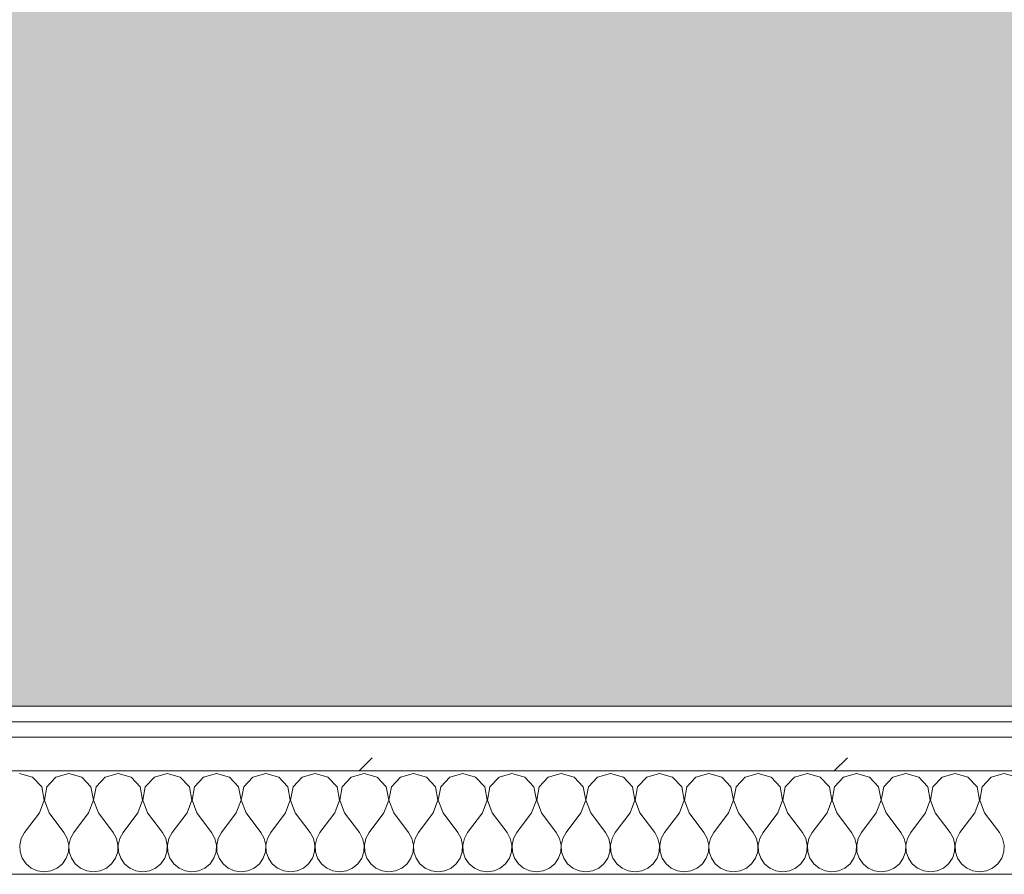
# Model space of a CAD drawing. Header units: millimetres. Extents: x -30280 to 19093, y -19247 to 4746.
# Tile 39 of 166: x -26105 to -25724, y -1194 to -863. Entities that reach past the tile are written whole.
import ezdxf
from ezdxf.enums import TextEntityAlignment as Align

# ---------------------------------------------------------------- set-up
doc = ezdxf.new("R2010")
doc.units = ezdxf.units.MM
doc.header["$MEASUREMENT"] = 0
doc.linetypes.add('Wipeout_Contour', pattern=[1000, 0, -1000])
doc.layers.add('Nuevo_05_AUX_Treball', color=7, linetype='Continuous')
doc.layers.add('Nuevo_08_E_Envans secs', color=7, linetype='Continuous')
for name, color, linetype, lineweight, true_color in [('Nuevo_05_AUX_Treball_Pluma_Nº__3', 7, 'Continuous', 5, 0xa4a4a4), ('Nuevo_08_E_Envans secs_Pluma_Nº__102', 7, 'Continuous', 5, 0xcccccc), ('Nuevo_08_E_Envans secs_Pluma_Nº__171', 171, 'Continuous', 13, 0xaaaaff), ('Nuevo_08_E_Envans secs_Pluma_Nº__177', 7, 'Continuous', 15, 0xf7e046)]:
    doc.layers.add(name, color=color, linetype=linetype, lineweight=lineweight, true_color=true_color)
doc.layers.add('Nuevo_08_E_Envans secs_Pluma_Nº__1', color=7, linetype='Continuous', lineweight=5)
doc.layers.add('Nuevo_Sellos de Zona Archicad_Pluma_Nº__1', color=7, linetype='Continuous', lineweight=5)
doc.styles.add('Estilo_Generado_1', font='txt')
pattern_1 = [(45, (0, 0), (-183.8478, 183.8478), [195, -65]), (45, (7e-14, 183.85), (-183.8478, 183.8478), [195, -65])]

# ---------------------------------------------------------------- blocks, each defined once
blk = doc.blocks.new('Planta 1_Office-descans_1_1', base_point=(-21810.76, 369.94))
at = {"layer": 'Nuevo_05_AUX_Treball', "linetype": 'Continuous', "lineweight": 0, "true_color": 0xfee7e7}
blk.add_hatch(color=7, dxfattribs=at).paths.add_polyline_path([(-27904.85, 1554.85), (-27904.85, -1128.98), (-25366.43, -1128.98), (-25366.43, -1193.98), (-25366.43, -1208.98), (-24166.43, -1208.98), (-24166.43, -1193.98), (-24166.43, -1128.98), (-20233.93, -1128.98), (-20233.93, -1193.98), (-20233.93, -1208.98), (-19033.93, -1208.98), (-19033.93, -1193.98), (-19033.93, -1128.98), (-18136.43, -1128.98), (-18136.43, -1193.98), (-16936.43, -1193.98), (-16936.43, -1128.98), (-16136.43, -1128.98), (-16136.43, 1554.85), (-16930.05, 1554.85), (-16930.05, 1630.85), (-26863.49, 1630.85), (-26863.49, 1554.85)])
at = {"layer": 'Nuevo_05_AUX_Treball_Pluma_Nº__3', "color": 253, "linetype": 'Continuous', "lineweight": 5, "true_color": 0xa4a4a4, "flags": 128}
blk.add_lwpolyline([(-27904.85, 1554.85), (-27904.85, -1128.98), (-25366.43, -1128.98), (-25366.43, -1193.98), (-25366.43, -1208.98), (-24166.43, -1208.98), (-24166.43, -1193.98), (-24166.43, -1128.98), (-20233.93, -1128.98), (-20233.93, -1193.98), (-20233.93, -1208.98), (-19033.93, -1208.98), (-19033.93, -1193.98), (-19033.93, -1128.98), (-18136.43, -1128.98), (-18136.43, -1193.98), (-16936.43, -1193.98), (-16936.43, -1128.98), (-16136.43, -1128.98), (-16136.43, 1554.85), (-16930.05, 1554.85), (-16930.05, 1630.85), (-26863.49, 1630.85), (-26863.49, 1554.85)], close=True, dxfattribs=at)
at = {"layer": 'Nuevo_Sellos de Zona Archicad_Pluma_Nº__1', "color": 7, "lineweight": 5, "style": 'Estilo_Generado_1'}
for tag, p in [('ROOM_NAME', (-21810.76, 311.79)), ('ROOM_NUMBER', (-21810.76, 87.39)), ('ROOM_AREA', (-21810.76, -139.98))]:
    blk.add_attdef(tag, text='', height=120, dxfattribs=at).set_placement(p, align=Align.TOP_LEFT)
blk = doc.blocks.new('*X452')
at = {"layer": 'Nuevo_08_E_Envans secs_Pluma_Nº__102', "color": 254, "linetype": 'Continuous', "lineweight": 5, "true_color": 0xcccccc}
for p, q in [((-26099.75, -1156.35), (-26104.76, -1154.93)), ((-26096.24, -1160.19), (-26099.75, -1156.35)), ((-26090.72, -1156.35), (-26094.23, -1160.19)), ((-26085.71, -1154.93), (-26090.72, -1156.35)), ((-26080.71, -1156.35), (-26085.71, -1154.93)), ((-26077.2, -1160.19), (-26080.71, -1156.35)), ((-26071.67, -1156.35), (-26075.19, -1160.19)), ((-26066.67, -1154.93), (-26071.67, -1156.35)), ((-26061.66, -1156.35), (-26066.67, -1154.93)), ((-26058.15, -1160.19), (-26061.66, -1156.35)), ((-26052.63, -1156.35), (-26056.14, -1160.19)), ((-26047.62, -1154.93), (-26052.63, -1156.35)), ((-26042.61, -1156.35), (-26047.62, -1154.93)), ((-26039.1, -1160.19), (-26042.61, -1156.35)), ((-26033.58, -1156.35), (-26037.09, -1160.19)), ((-26028.57, -1154.93), (-26033.58, -1156.35)), ((-26023.56, -1156.35), (-26028.57, -1154.93)), ((-26020.05, -1160.19), (-26023.56, -1156.35)), ((-26014.53, -1156.35), (-26018.04, -1160.19)), ((-26009.52, -1154.93), (-26014.53, -1156.35)), ((-26004.52, -1156.35), (-26009.52, -1154.93)), ((-26001.01, -1160.19), (-26004.52, -1156.35)), ((-25995.48, -1156.35), (-25998.99, -1160.19)), ((-25990.48, -1154.93), (-25995.48, -1156.35)), ((-25985.47, -1156.35), (-25990.48, -1154.93)), ((-25981.96, -1160.19), (-25985.47, -1156.35)), ((-25976.44, -1156.35), (-25979.95, -1160.19)), ((-25971.43, -1154.93), (-25976.44, -1156.35)), ((-25966.42, -1156.35), (-25971.43, -1154.93)), ((-25962.91, -1160.19), (-25966.42, -1156.35)), ((-25957.39, -1156.35), (-25960.9, -1160.19)), ((-25952.38, -1154.93), (-25957.39, -1156.35)), ((-25947.37, -1156.35), (-25952.38, -1154.93)), ((-25943.86, -1160.19), (-25947.37, -1156.35)), ((-25938.34, -1156.35), (-25941.85, -1160.19)), ((-25933.33, -1154.93), (-25938.34, -1156.35)), ((-25928.33, -1156.35), (-25933.33, -1154.93)), ((-25924.81, -1160.19), (-25928.33, -1156.35)), ((-25919.29, -1156.35), (-25922.8, -1160.19)), ((-25914.29, -1154.93), (-25919.29, -1156.35)), ((-25909.28, -1156.35), (-25914.29, -1154.93)), ((-25905.77, -1160.19), (-25909.28, -1156.35)), ((-25900.25, -1156.35), (-25903.76, -1160.19)), ((-25895.24, -1154.93), (-25900.25, -1156.35)), ((-25890.23, -1156.35), (-25895.24, -1154.93)), ((-25886.72, -1160.19), (-25890.23, -1156.35)), ((-25881.2, -1156.35), (-25884.71, -1160.19)), ((-25876.19, -1154.93), (-25881.2, -1156.35)), ((-25871.18, -1156.35), (-25876.19, -1154.93)), ((-25867.67, -1160.19), (-25871.18, -1156.35)), ((-25862.15, -1156.35), (-25865.66, -1160.19)), ((-25857.14, -1154.93), (-25862.15, -1156.35)), ((-25852.14, -1156.35), (-25857.14, -1154.93)), ((-25848.62, -1160.19), (-25852.14, -1156.35)), ((-25843.1, -1156.35), (-25846.61, -1160.19)), ((-25838.1, -1154.93), (-25843.1, -1156.35)), ((-25833.09, -1156.35), (-25838.1, -1154.93)), ((-25829.58, -1160.19), (-25833.09, -1156.35)), ((-25824.05, -1156.35), (-25827.57, -1160.19)), ((-25819.05, -1154.93), (-25824.05, -1156.35)), ((-25814.04, -1156.35), (-25819.05, -1154.93)), ((-25810.53, -1160.19), (-25814.04, -1156.35)), ((-25805.01, -1156.35), (-25808.52, -1160.19)), ((-25800, -1154.93), (-25805.01, -1156.35)), ((-25794.99, -1156.35), (-25800, -1154.93)), ((-25791.48, -1160.19), (-25794.99, -1156.35)), ((-25785.96, -1156.35), (-25789.47, -1160.19)), ((-25780.95, -1154.93), (-25785.96, -1156.35)), ((-25775.95, -1156.35), (-25780.95, -1154.93)), ((-25772.43, -1160.19), (-25775.95, -1156.35)), ((-25766.91, -1156.35), (-25770.42, -1160.19)), ((-25761.9, -1154.93), (-25766.91, -1156.35)), ((-25756.9, -1156.35), (-25761.9, -1154.93)), ((-25753.39, -1160.19), (-25756.9, -1156.35)), ((-25747.86, -1156.35), (-25751.38, -1160.19)), ((-25742.86, -1154.93), (-25747.86, -1156.35)), ((-25737.85, -1156.35), (-25742.86, -1154.93)), ((-25734.34, -1160.19), (-25737.85, -1156.35)), ((-25728.82, -1156.35), (-25732.33, -1160.19)), ((-25723.81, -1154.93), (-25728.82, -1156.35)), ((-25718.8, -1156.35), (-25723.81, -1154.93)), ((-26095.28, -1165.31), (-26096.24, -1160.19)), ((-26094.23, -1160.19), (-26095.2, -1165.31)), ((-26076.23, -1165.31), (-26077.2, -1160.19)), ((-26075.19, -1160.19), (-26076.15, -1165.31)), ((-26057.18, -1165.31), (-26058.15, -1160.19)), ((-26056.14, -1160.19), (-26057.1, -1165.31)), ((-26038.13, -1165.31), (-26039.1, -1160.19)), ((-26037.09, -1160.19), (-26038.06, -1165.31)), ((-26019.09, -1165.31), (-26020.05, -1160.19)), ((-26018.04, -1160.19), (-26019.01, -1165.31)), ((-26000.04, -1165.31), (-26001.01, -1160.19)), ((-25998.99, -1160.19), (-25999.96, -1165.31)), ((-25980.99, -1165.31), (-25981.96, -1160.19)), ((-25979.95, -1160.19), (-25980.91, -1165.31)), ((-25961.94, -1165.31), (-25962.91, -1160.19)), ((-25960.9, -1160.19), (-25961.87, -1165.31)), ((-25942.9, -1165.31), (-25943.86, -1160.19)), ((-25941.85, -1160.19), (-25942.82, -1165.31)), ((-25923.85, -1165.31), (-25924.81, -1160.19)), ((-25922.8, -1160.19), (-25923.77, -1165.31)), ((-25904.8, -1165.31), (-25905.77, -1160.19)), ((-25903.76, -1160.19), (-25904.72, -1165.31)), ((-25885.75, -1165.31), (-25886.72, -1160.19)), ((-25884.71, -1160.19), (-25885.68, -1165.31)), ((-25866.71, -1165.31), (-25867.67, -1160.19)), ((-25865.66, -1160.19), (-25866.63, -1165.31)), ((-25847.66, -1165.31), (-25848.62, -1160.19)), ((-25846.61, -1160.19), (-25847.58, -1165.31)), ((-25828.61, -1165.31), (-25829.58, -1160.19)), ((-25827.57, -1160.19), (-25828.53, -1165.31)), ((-25809.56, -1165.31), (-25810.53, -1160.19)), ((-25808.52, -1160.19), (-25809.49, -1165.31)), ((-25790.51, -1165.31), (-25791.48, -1160.19)), ((-25789.47, -1160.19), (-25790.44, -1165.31)), ((-25771.47, -1165.31), (-25772.43, -1160.19)), ((-25770.42, -1160.19), (-25771.39, -1165.31)), ((-25752.42, -1165.31), (-25753.39, -1160.19)), ((-25751.38, -1160.19), (-25752.34, -1165.31)), ((-25733.37, -1165.31), (-25734.34, -1160.19)), ((-25732.33, -1160.19), (-25733.29, -1165.31)), ((-26097.14, -1170.17), (-26095.28, -1165.31)), ((-26095.2, -1165.31), (-26093.33, -1170.17)), ((-26078.1, -1170.17), (-26076.23, -1165.31)), ((-26076.15, -1165.31), (-26074.29, -1170.17)), ((-26059.05, -1170.17), (-26057.18, -1165.31)), ((-26057.1, -1165.31), (-26055.24, -1170.17)), ((-26040, -1170.17), (-26038.13, -1165.31)), ((-26038.06, -1165.31), (-26036.19, -1170.17)), ((-26020.95, -1170.17), (-26019.09, -1165.31)), ((-26019.01, -1165.31), (-26017.14, -1170.17)), ((-26001.9, -1170.17), (-26000.04, -1165.31)), ((-25999.96, -1165.31), (-25998.1, -1170.17)), ((-25982.86, -1170.17), (-25980.99, -1165.31)), ((-25980.91, -1165.31), (-25979.05, -1170.17)), ((-25963.81, -1170.17), (-25961.94, -1165.31)), ((-25961.87, -1165.31), (-25960, -1170.17)), ((-25944.76, -1170.17), (-25942.9, -1165.31)), ((-25942.82, -1165.31), (-25940.95, -1170.17)), ((-25925.71, -1170.17), (-25923.85, -1165.31)), ((-25923.77, -1165.31), (-25921.9, -1170.17)), ((-25906.67, -1170.17), (-25904.8, -1165.31)), ((-25904.72, -1165.31), (-25902.86, -1170.17)), ((-25887.62, -1170.17), (-25885.75, -1165.31)), ((-25885.68, -1165.31), (-25883.81, -1170.17)), ((-25868.57, -1170.17), (-25866.71, -1165.31)), ((-25866.63, -1165.31), (-25864.76, -1170.17)), ((-25849.52, -1170.17), (-25847.66, -1165.31)), ((-25847.58, -1165.31), (-25845.71, -1170.17)), ((-25830.48, -1170.17), (-25828.61, -1165.31)), ((-25828.53, -1165.31), (-25826.67, -1170.17)), ((-25811.43, -1170.17), (-25809.56, -1165.31)), ((-25809.49, -1165.31), (-25807.62, -1170.17)), ((-25792.38, -1170.17), (-25790.51, -1165.31)), ((-25790.44, -1165.31), (-25788.57, -1170.17)), ((-25773.33, -1170.17), (-25771.47, -1165.31)), ((-25771.39, -1165.31), (-25769.52, -1170.17)), ((-25754.29, -1170.17), (-25752.42, -1165.31)), ((-25752.34, -1165.31), (-25750.48, -1170.17)), ((-25735.24, -1170.17), (-25733.37, -1165.31)), ((-25733.29, -1165.31), (-25731.43, -1170.17)), ((-26097.14, -1170.17), (-26102.86, -1177.79)), ((-26093.33, -1170.17), (-26087.62, -1177.79)), ((-26078.1, -1170.17), (-26083.81, -1177.79)), ((-26074.29, -1170.17), (-26068.57, -1177.79)), ((-26059.05, -1170.17), (-26064.76, -1177.79)), ((-26055.24, -1170.17), (-26049.52, -1177.79)), ((-26040, -1170.17), (-26045.71, -1177.79)), ((-26036.19, -1170.17), (-26030.48, -1177.79)), ((-26020.95, -1170.17), (-26026.67, -1177.79)), ((-26017.14, -1170.17), (-26011.43, -1177.79)), ((-26001.9, -1170.17), (-26007.62, -1177.79)), ((-25998.1, -1170.17), (-25992.38, -1177.79)), ((-25982.86, -1170.17), (-25988.57, -1177.79)), ((-25979.05, -1170.17), (-25973.33, -1177.79)), ((-25963.81, -1170.17), (-25969.52, -1177.79)), ((-25960, -1170.17), (-25954.29, -1177.79)), ((-25944.76, -1170.17), (-25950.48, -1177.79)), ((-25940.95, -1170.17), (-25935.24, -1177.79)), ((-25925.71, -1170.17), (-25931.43, -1177.79)), ((-25921.9, -1170.17), (-25916.19, -1177.79)), ((-25906.67, -1170.17), (-25912.38, -1177.79)), ((-25902.86, -1170.17), (-25897.14, -1177.79)), ((-25887.62, -1170.17), (-25893.33, -1177.79)), ((-25883.81, -1170.17), (-25878.1, -1177.79)), ((-25868.57, -1170.17), (-25874.29, -1177.79)), ((-25864.76, -1170.17), (-25859.05, -1177.79)), ((-25849.52, -1170.17), (-25855.24, -1177.79)), ((-25845.71, -1170.17), (-25840, -1177.79)), ((-25830.48, -1170.17), (-25836.19, -1177.79)), ((-25826.67, -1170.17), (-25820.95, -1177.79)), ((-25811.43, -1170.17), (-25817.14, -1177.79)), ((-25807.62, -1170.17), (-25801.9, -1177.79)), ((-25792.38, -1170.17), (-25798.1, -1177.79)), ((-25788.57, -1170.17), (-25782.86, -1177.79)), ((-25773.33, -1170.17), (-25779.05, -1177.79)), ((-25769.52, -1170.17), (-25763.81, -1177.79)), ((-25754.29, -1170.17), (-25760, -1177.79)), ((-25750.48, -1170.17), (-25744.76, -1177.79)), ((-25735.24, -1170.17), (-25740.95, -1177.79)), ((-25731.43, -1170.17), (-25725.71, -1177.79)), ((-26104.13, -1180.08), (-26104.72, -1182.64)), ((-26102.86, -1177.79), (-26104.13, -1180.08)), ((-26086.35, -1180.08), (-26087.62, -1177.79)), ((-26085.75, -1182.64), (-26086.35, -1180.08)), ((-26085.08, -1180.08), (-26085.68, -1182.64)), ((-26083.81, -1177.79), (-26085.08, -1180.08)), ((-26067.3, -1180.08), (-26068.57, -1177.79)), ((-26066.71, -1182.64), (-26067.3, -1180.08)), ((-26066.03, -1180.08), (-26066.63, -1182.64)), ((-26064.76, -1177.79), (-26066.03, -1180.08)), ((-26048.25, -1180.08), (-26049.52, -1177.79)), ((-26047.66, -1182.64), (-26048.25, -1180.08)), ((-26046.99, -1180.08), (-26047.58, -1182.64)), ((-26045.71, -1177.79), (-26046.99, -1180.08)), ((-26029.2, -1180.08), (-26030.48, -1177.79)), ((-26028.61, -1182.64), (-26029.2, -1180.08)), ((-26027.94, -1180.08), (-26028.53, -1182.64)), ((-26026.67, -1177.79), (-26027.94, -1180.08)), ((-26010.16, -1180.08), (-26011.43, -1177.79)), ((-26009.56, -1182.64), (-26010.16, -1180.08)), ((-26008.89, -1180.08), (-26009.49, -1182.64)), ((-26007.62, -1177.79), (-26008.89, -1180.08)), ((-25991.11, -1180.08), (-25992.38, -1177.79)), ((-25990.51, -1182.64), (-25991.11, -1180.08)), ((-25989.84, -1180.08), (-25990.44, -1182.64)), ((-25988.57, -1177.79), (-25989.84, -1180.08)), ((-25972.06, -1180.08), (-25973.33, -1177.79)), ((-25971.47, -1182.64), (-25972.06, -1180.08)), ((-25970.8, -1180.08), (-25971.39, -1182.64)), ((-25969.52, -1177.79), (-25970.8, -1180.08)), ((-25953.01, -1180.08), (-25954.29, -1177.79)), ((-25952.42, -1182.64), (-25953.01, -1180.08)), ((-25951.75, -1180.08), (-25952.34, -1182.64)), ((-25950.48, -1177.79), (-25951.75, -1180.08)), ((-25933.97, -1180.08), (-25935.24, -1177.79)), ((-25933.37, -1182.64), (-25933.97, -1180.08)), ((-25932.7, -1180.08), (-25933.29, -1182.64)), ((-25931.43, -1177.79), (-25932.7, -1180.08)), ((-25914.92, -1180.08), (-25916.19, -1177.79)), ((-25914.32, -1182.64), (-25914.92, -1180.08)), ((-25913.65, -1180.08), (-25914.25, -1182.64)), ((-25912.38, -1177.79), (-25913.65, -1180.08)), ((-25895.87, -1180.08), (-25897.14, -1177.79)), ((-25895.28, -1182.64), (-25895.87, -1180.08)), ((-25894.6, -1180.08), (-25895.2, -1182.64)), ((-25893.33, -1177.79), (-25894.6, -1180.08)), ((-25876.82, -1180.08), (-25878.1, -1177.79)), ((-25876.23, -1182.64), (-25876.82, -1180.08)), ((-25875.56, -1180.08), (-25876.15, -1182.64)), ((-25874.29, -1177.79), (-25875.56, -1180.08)), ((-25857.78, -1180.08), (-25859.05, -1177.79)), ((-25857.18, -1182.64), (-25857.78, -1180.08)), ((-25856.51, -1180.08), (-25857.1, -1182.64)), ((-25855.24, -1177.79), (-25856.51, -1180.08)), ((-25838.73, -1180.08), (-25840, -1177.79)), ((-25838.13, -1182.64), (-25838.73, -1180.08)), ((-25837.46, -1180.08), (-25838.06, -1182.64)), ((-25836.19, -1177.79), (-25837.46, -1180.08)), ((-25819.68, -1180.08), (-25820.95, -1177.79)), ((-25819.09, -1182.64), (-25819.68, -1180.08)), ((-25818.41, -1180.08), (-25819.01, -1182.64)), ((-25817.14, -1177.79), (-25818.41, -1180.08)), ((-25800.63, -1180.08), (-25801.9, -1177.79)), ((-25800.04, -1182.64), (-25800.63, -1180.08)), ((-25799.37, -1180.08), (-25799.96, -1182.64)), ((-25798.1, -1177.79), (-25799.37, -1180.08)), ((-25781.59, -1180.08), (-25782.86, -1177.79)), ((-25780.99, -1182.64), (-25781.59, -1180.08)), ((-25780.32, -1180.08), (-25780.91, -1182.64)), ((-25779.05, -1177.79), (-25780.32, -1180.08)), ((-25762.54, -1180.08), (-25763.81, -1177.79)), ((-25761.94, -1182.64), (-25762.54, -1180.08)), ((-25761.27, -1180.08), (-25761.87, -1182.64)), ((-25760, -1177.79), (-25761.27, -1180.08)), ((-25743.49, -1180.08), (-25744.76, -1177.79)), ((-25742.9, -1182.64), (-25743.49, -1180.08)), ((-25742.22, -1180.08), (-25742.82, -1182.64)), ((-25740.95, -1177.79), (-25742.22, -1180.08)), ((-25724.44, -1180.08), (-25725.71, -1177.79)), ((-25723.85, -1182.64), (-25724.44, -1180.08)), ((-26104.72, -1182.64), (-26104.6, -1185.27)), ((-26085.88, -1185.27), (-26085.75, -1182.64)), ((-26085.68, -1182.64), (-26085.55, -1185.27)), ((-26066.83, -1185.27), (-26066.71, -1182.64)), ((-26066.63, -1182.64), (-26066.5, -1185.27)), ((-26047.78, -1185.27), (-26047.66, -1182.64)), ((-26047.58, -1182.64), (-26047.45, -1185.27)), ((-26028.74, -1185.27), (-26028.61, -1182.64)), ((-26028.53, -1182.64), (-26028.41, -1185.27)), ((-26009.69, -1185.27), (-26009.56, -1182.64)), ((-26009.49, -1182.64), (-26009.36, -1185.27)), ((-25990.64, -1185.27), (-25990.51, -1182.64)), ((-25990.44, -1182.64), (-25990.31, -1185.27)), ((-25971.59, -1185.27), (-25971.47, -1182.64)), ((-25971.39, -1182.64), (-25971.26, -1185.27)), ((-25952.55, -1185.27), (-25952.42, -1182.64)), ((-25952.34, -1182.64), (-25952.22, -1185.27)), ((-25933.5, -1185.27), (-25933.37, -1182.64)), ((-25933.29, -1182.64), (-25933.17, -1185.27)), ((-25914.45, -1185.27), (-25914.32, -1182.64)), ((-25914.25, -1182.64), (-25914.12, -1185.27)), ((-25895.4, -1185.27), (-25895.28, -1182.64)), ((-25895.2, -1182.64), (-25895.07, -1185.27)), ((-25876.36, -1185.27), (-25876.23, -1182.64)), ((-25876.15, -1182.64), (-25876.02, -1185.27)), ((-25857.31, -1185.27), (-25857.18, -1182.64)), ((-25857.1, -1182.64), (-25856.98, -1185.27)), ((-25838.26, -1185.27), (-25838.13, -1182.64)), ((-25838.06, -1182.64), (-25837.93, -1185.27)), ((-25819.21, -1185.27), (-25819.09, -1182.64)), ((-25819.01, -1182.64), (-25818.88, -1185.27)), ((-25800.17, -1185.27), (-25800.04, -1182.64)), ((-25799.96, -1182.64), (-25799.83, -1185.27)), ((-25781.12, -1185.27), (-25780.99, -1182.64)), ((-25780.91, -1182.64), (-25780.79, -1185.27)), ((-25762.07, -1185.27), (-25761.94, -1182.64)), ((-25761.87, -1182.64), (-25761.74, -1185.27)), ((-25743.02, -1185.27), (-25742.9, -1182.64)), ((-25742.82, -1182.64), (-25742.69, -1185.27)), ((-25723.98, -1185.27), (-25723.85, -1182.64)), ((-26104.6, -1185.27), (-26103.76, -1187.76)), ((-26103.76, -1187.76), (-26102.27, -1189.92)), ((-26088.21, -1189.92), (-26086.72, -1187.76)), ((-26086.72, -1187.76), (-26085.88, -1185.27)), ((-26085.55, -1185.27), (-26084.71, -1187.76)), ((-26084.71, -1187.76), (-26083.22, -1189.92)), ((-26069.16, -1189.92), (-26067.67, -1187.76)), ((-26067.67, -1187.76), (-26066.83, -1185.27)), ((-26066.5, -1185.27), (-26065.66, -1187.76)), ((-26065.66, -1187.76), (-26064.17, -1189.92)), ((-26050.11, -1189.92), (-26048.62, -1187.76)), ((-26048.62, -1187.76), (-26047.78, -1185.27)), ((-26047.45, -1185.27), (-26046.61, -1187.76)), ((-26046.61, -1187.76), (-26045.13, -1189.92)), ((-26031.06, -1189.92), (-26029.58, -1187.76)), ((-26029.58, -1187.76), (-26028.74, -1185.27)), ((-26028.41, -1185.27), (-26027.57, -1187.76)), ((-26027.57, -1187.76), (-26026.08, -1189.92)), ((-26012.02, -1189.92), (-26010.53, -1187.76)), ((-26010.53, -1187.76), (-26009.69, -1185.27)), ((-26009.36, -1185.27), (-26008.52, -1187.76)), ((-26008.52, -1187.76), (-26007.03, -1189.92)), ((-25992.97, -1189.92), (-25991.48, -1187.76)), ((-25991.48, -1187.76), (-25990.64, -1185.27)), ((-25990.31, -1185.27), (-25989.47, -1187.76)), ((-25989.47, -1187.76), (-25987.98, -1189.92)), ((-25973.92, -1189.92), (-25972.43, -1187.76)), ((-25972.43, -1187.76), (-25971.59, -1185.27)), ((-25971.26, -1185.27), (-25970.42, -1187.76)), ((-25970.42, -1187.76), (-25968.94, -1189.92)), ((-25954.87, -1189.92), (-25953.39, -1187.76)), ((-25953.39, -1187.76), (-25952.55, -1185.27)), ((-25952.22, -1185.27), (-25951.38, -1187.76)), ((-25951.38, -1187.76), (-25949.89, -1189.92)), ((-25935.83, -1189.92), (-25934.34, -1187.76)), ((-25934.34, -1187.76), (-25933.5, -1185.27)), ((-25933.17, -1185.27), (-25932.33, -1187.76)), ((-25932.33, -1187.76), (-25930.84, -1189.92)), ((-25916.78, -1189.92), (-25915.29, -1187.76)), ((-25915.29, -1187.76), (-25914.45, -1185.27)), ((-25914.12, -1185.27), (-25913.28, -1187.76)), ((-25913.28, -1187.76), (-25911.79, -1189.92)), ((-25897.73, -1189.92), (-25896.24, -1187.76)), ((-25896.24, -1187.76), (-25895.4, -1185.27)), ((-25895.07, -1185.27), (-25894.23, -1187.76)), ((-25894.23, -1187.76), (-25892.74, -1189.92)), ((-25878.68, -1189.92), (-25877.2, -1187.76)), ((-25877.2, -1187.76), (-25876.36, -1185.27)), ((-25876.02, -1185.27), (-25875.19, -1187.76)), ((-25875.19, -1187.76), (-25873.7, -1189.92)), ((-25859.64, -1189.92), (-25858.15, -1187.76)), ((-25858.15, -1187.76), (-25857.31, -1185.27)), ((-25856.98, -1185.27), (-25856.14, -1187.76)), ((-25856.14, -1187.76), (-25854.65, -1189.92)), ((-25840.59, -1189.92), (-25839.1, -1187.76)), ((-25839.1, -1187.76), (-25838.26, -1185.27)), ((-25837.93, -1185.27), (-25837.09, -1187.76)), ((-25837.09, -1187.76), (-25835.6, -1189.92)), ((-25821.54, -1189.92), (-25820.05, -1187.76)), ((-25820.05, -1187.76), (-25819.21, -1185.27)), ((-25818.88, -1185.27), (-25818.04, -1187.76)), ((-25818.04, -1187.76), (-25816.55, -1189.92)), ((-25802.49, -1189.92), (-25801.01, -1187.76)), ((-25801.01, -1187.76), (-25800.17, -1185.27)), ((-25799.83, -1185.27), (-25798.99, -1187.76)), ((-25798.99, -1187.76), (-25797.51, -1189.92)), ((-25783.45, -1189.92), (-25781.96, -1187.76)), ((-25781.96, -1187.76), (-25781.12, -1185.27)), ((-25780.79, -1185.27), (-25779.95, -1187.76)), ((-25779.95, -1187.76), (-25778.46, -1189.92)), ((-25764.4, -1189.92), (-25762.91, -1187.76)), ((-25762.91, -1187.76), (-25762.07, -1185.27)), ((-25761.74, -1185.27), (-25760.9, -1187.76)), ((-25760.9, -1187.76), (-25759.41, -1189.92)), ((-25745.35, -1189.92), (-25743.86, -1187.76)), ((-25743.86, -1187.76), (-25743.02, -1185.27)), ((-25742.69, -1185.27), (-25741.85, -1187.76)), ((-25741.85, -1187.76), (-25740.36, -1189.92)), ((-25726.3, -1189.92), (-25724.81, -1187.76)), ((-25724.81, -1187.76), (-25723.98, -1185.27)), ((-26102.27, -1189.92), (-26100.25, -1191.6)), ((-26100.25, -1191.6), (-26097.84, -1192.66)), ((-26092.64, -1192.66), (-26090.23, -1191.6)), ((-26090.23, -1191.6), (-26088.21, -1189.92)), ((-26083.22, -1189.92), (-26081.2, -1191.6)), ((-26081.2, -1191.6), (-26078.79, -1192.66)), ((-26073.59, -1192.66), (-26071.18, -1191.6)), ((-26071.18, -1191.6), (-26069.16, -1189.92)), ((-26064.17, -1189.92), (-26062.15, -1191.6)), ((-26062.15, -1191.6), (-26059.75, -1192.66)), ((-26054.54, -1192.66), (-26052.14, -1191.6)), ((-26052.14, -1191.6), (-26050.11, -1189.92)), ((-26045.13, -1189.92), (-26043.1, -1191.6)), ((-26043.1, -1191.6), (-26040.7, -1192.66)), ((-26035.49, -1192.66), (-26033.09, -1191.6)), ((-26033.09, -1191.6), (-26031.06, -1189.92)), ((-26026.08, -1189.92), (-26024.05, -1191.6)), ((-26024.05, -1191.6), (-26021.65, -1192.66)), ((-26016.45, -1192.66), (-26014.04, -1191.6)), ((-26014.04, -1191.6), (-26012.02, -1189.92)), ((-26007.03, -1189.92), (-26005.01, -1191.6)), ((-26005.01, -1191.6), (-26002.6, -1192.66)), ((-25997.4, -1192.66), (-25994.99, -1191.6)), ((-25994.99, -1191.6), (-25992.97, -1189.92)), ((-25987.98, -1189.92), (-25985.96, -1191.6)), ((-25985.96, -1191.6), (-25983.55, -1192.66)), ((-25978.35, -1192.66), (-25975.95, -1191.6)), ((-25975.95, -1191.6), (-25973.92, -1189.92)), ((-25968.94, -1189.92), (-25966.91, -1191.6)), ((-25966.91, -1191.6), (-25964.51, -1192.66)), ((-25959.3, -1192.66), (-25956.9, -1191.6)), ((-25956.9, -1191.6), (-25954.87, -1189.92)), ((-25949.89, -1189.92), (-25947.86, -1191.6)), ((-25947.86, -1191.6), (-25945.46, -1192.66)), ((-25940.25, -1192.66), (-25937.85, -1191.6)), ((-25937.85, -1191.6), (-25935.83, -1189.92)), ((-25930.84, -1189.92), (-25928.82, -1191.6)), ((-25928.82, -1191.6), (-25926.41, -1192.66)), ((-25921.21, -1192.66), (-25918.8, -1191.6)), ((-25918.8, -1191.6), (-25916.78, -1189.92)), ((-25911.79, -1189.92), (-25909.77, -1191.6)), ((-25909.77, -1191.6), (-25907.36, -1192.66)), ((-25902.16, -1192.66), (-25899.75, -1191.6)), ((-25899.75, -1191.6), (-25897.73, -1189.92)), ((-25892.74, -1189.92), (-25890.72, -1191.6)), ((-25890.72, -1191.6), (-25888.32, -1192.66)), ((-25883.11, -1192.66), (-25880.71, -1191.6)), ((-25880.71, -1191.6), (-25878.68, -1189.92)), ((-25873.7, -1189.92), (-25871.67, -1191.6)), ((-25871.67, -1191.6), (-25869.27, -1192.66)), ((-25864.06, -1192.66), (-25861.66, -1191.6)), ((-25861.66, -1191.6), (-25859.64, -1189.92)), ((-25854.65, -1189.92), (-25852.63, -1191.6)), ((-25852.63, -1191.6), (-25850.22, -1192.66)), ((-25845.02, -1192.66), (-25842.61, -1191.6)), ((-25842.61, -1191.6), (-25840.59, -1189.92)), ((-25835.6, -1189.92), (-25833.58, -1191.6)), ((-25833.58, -1191.6), (-25831.17, -1192.66)), ((-25825.97, -1192.66), (-25823.56, -1191.6)), ((-25823.56, -1191.6), (-25821.54, -1189.92)), ((-25816.55, -1189.92), (-25814.53, -1191.6)), ((-25814.53, -1191.6), (-25812.13, -1192.66)), ((-25806.92, -1192.66), (-25804.52, -1191.6)), ((-25804.52, -1191.6), (-25802.49, -1189.92)), ((-25797.51, -1189.92), (-25795.48, -1191.6)), ((-25795.48, -1191.6), (-25793.08, -1192.66)), ((-25787.87, -1192.66), (-25785.47, -1191.6)), ((-25785.47, -1191.6), (-25783.45, -1189.92)), ((-25778.46, -1189.92), (-25776.44, -1191.6)), ((-25776.44, -1191.6), (-25774.03, -1192.66)), ((-25768.83, -1192.66), (-25766.42, -1191.6)), ((-25766.42, -1191.6), (-25764.4, -1189.92)), ((-25759.41, -1189.92), (-25757.39, -1191.6)), ((-25757.39, -1191.6), (-25754.98, -1192.66)), ((-25749.78, -1192.66), (-25747.37, -1191.6)), ((-25747.37, -1191.6), (-25745.35, -1189.92)), ((-25740.36, -1189.92), (-25738.34, -1191.6)), ((-25738.34, -1191.6), (-25735.94, -1192.66)), ((-25730.73, -1192.66), (-25728.33, -1191.6)), ((-25728.33, -1191.6), (-25726.3, -1189.92)), ((-26097.84, -1192.66), (-26095.24, -1193.02)), ((-26095.24, -1193.02), (-26092.64, -1192.66)), ((-26078.79, -1192.66), (-26076.19, -1193.02)), ((-26076.19, -1193.02), (-26073.59, -1192.66)), ((-26059.75, -1192.66), (-26057.14, -1193.02)), ((-26057.14, -1193.02), (-26054.54, -1192.66)), ((-26040.7, -1192.66), (-26038.1, -1193.02)), ((-26038.1, -1193.02), (-26035.49, -1192.66)), ((-26021.65, -1192.66), (-26019.05, -1193.02)), ((-26019.05, -1193.02), (-26016.45, -1192.66)), ((-26002.6, -1192.66), (-26000, -1193.02)), ((-26000, -1193.02), (-25997.4, -1192.66)), ((-25983.55, -1192.66), (-25980.95, -1193.02)), ((-25980.95, -1193.02), (-25978.35, -1192.66)), ((-25964.51, -1192.66), (-25961.9, -1193.02)), ((-25961.9, -1193.02), (-25959.3, -1192.66)), ((-25945.46, -1192.66), (-25942.86, -1193.02)), ((-25942.86, -1193.02), (-25940.25, -1192.66)), ((-25926.41, -1192.66), (-25923.81, -1193.02)), ((-25923.81, -1193.02), (-25921.21, -1192.66)), ((-25907.36, -1192.66), (-25904.76, -1193.02)), ((-25904.76, -1193.02), (-25902.16, -1192.66)), ((-25888.32, -1192.66), (-25885.71, -1193.02)), ((-25885.71, -1193.02), (-25883.11, -1192.66)), ((-25869.27, -1192.66), (-25866.67, -1193.02)), ((-25866.67, -1193.02), (-25864.06, -1192.66)), ((-25850.22, -1192.66), (-25847.62, -1193.02)), ((-25847.62, -1193.02), (-25845.02, -1192.66)), ((-25831.17, -1192.66), (-25828.57, -1193.02)), ((-25828.57, -1193.02), (-25825.97, -1192.66)), ((-25812.13, -1192.66), (-25809.52, -1193.02)), ((-25809.52, -1193.02), (-25806.92, -1192.66)), ((-25793.08, -1192.66), (-25790.48, -1193.02)), ((-25790.48, -1193.02), (-25787.87, -1192.66)), ((-25774.03, -1192.66), (-25771.43, -1193.02)), ((-25771.43, -1193.02), (-25768.83, -1192.66)), ((-25754.98, -1192.66), (-25752.38, -1193.02)), ((-25752.38, -1193.02), (-25749.78, -1192.66)), ((-25735.94, -1192.66), (-25733.33, -1193.02)), ((-25733.33, -1193.02), (-25730.73, -1192.66))]:
    blk.add_line(p, q, dxfattribs=at)
blk = doc.blocks.new('Muro_116_1', base_point=(-27904.85, -1128.98))
at = {"layer": 'Nuevo_08_E_Envans secs_Pluma_Nº__1', "color": 7, "linetype": 'Continuous', "lineweight": 5, "flags": 128}
blk.add_lwpolyline([(-27942.85, -1193.98), (-25366.43, -1193.98)], dxfattribs=at)
at = {"color": 254, "linetype": 'Wipeout_Contour', "lineweight": 0, "ltscale": 106638.945313}
blk.add_wipeout([(-27904.85, -1134.98), (-25366.43, -1134.98), (-25366.43, -1128.98), (-27904.85, -1128.98)], dxfattribs=at).dxf.layer = 'Nuevo_08_E_Envans secs'
at = {"color": 254, "linetype": 'Wipeout_Contour', "lineweight": 0, "ltscale": 106665.583995}
blk.add_wipeout([(-27916.85, -1153.98), (-25366.43, -1153.98), (-25366.43, -1140.98), (-27916.85, -1140.98)], dxfattribs=at).dxf.layer = 'Nuevo_08_E_Envans secs'
at = {"layer": 'Nuevo_08_E_Envans secs_Pluma_Nº__171', "linetype": 'Continuous', "lineweight": 13, "true_color": 0xaaaaff}
h = blk.add_hatch(dxfattribs=at)
h.set_pattern_fill('Panellat_HPL_0001', color=161, style=0, pattern_type=2)
h.set_pattern_definition(pattern_1)
h.paths.add_polyline_path([(-27904.85, -1134.98), (-25366.43, -1134.98), (-25366.43, -1128.98), (-27904.85, -1128.98)])
at = {"layer": 'Nuevo_08_E_Envans secs_Pluma_Nº__177', "linetype": 'Continuous', "lineweight": 15, "true_color": 0xf7e046}
h = blk.add_hatch(dxfattribs=at)
h.set_pattern_fill('Panellat_HPL_0001', color=53, style=0, pattern_type=2)
h.set_pattern_definition(pattern_1)
h.paths.add_polyline_path([(-27916.85, -1153.98), (-25366.43, -1153.98), (-25366.43, -1140.98), (-27916.85, -1140.98)])
at = {"layer": 'Nuevo_08_E_Envans secs_Pluma_Nº__1', "color": 7, "linetype": 'Continuous', "lineweight": 5}
for p, q in [((-25366.43, -1134.98), (-27910.85, -1134.98)), ((-25366.43, -1140.98), (-27916.85, -1140.98)), ((-25366.43, -1153.98), (-27929.85, -1153.98))]:
    blk.add_line(p, q, dxfattribs=at)
at = {"layer": 'Nuevo_08_E_Envans secs_Pluma_Nº__1', "color": 7, "linetype": 'Continuous', "lineweight": 5, "flags": 128}
blk.add_lwpolyline([(-25366.43, -1128.98), (-27904.85, -1128.98)], dxfattribs=at)
at = {"layer": 'Nuevo_08_E_Envans secs', "color": 7, "lineweight": 20}
blk.add_blockref('*X452', (0, 0), dxfattribs=at)

msp = doc.modelspace()

# ---------------------------------------------------------------- linework, layer by layer
at = {"layer": 'Nuevo_05_AUX_Treball', "color": 7, "linetype": 'Continuous', "lineweight": 0, "true_color": 0xfee7e7, "flags": 128}
msp.add_lwpolyline([(-27904.85, 1554.85), (-27904.85, -1128.98), (-25366.43, -1128.98), (-25366.43, -1193.98), (-25366.43, -1208.98), (-24166.43, -1208.98), (-24166.43, -1193.98), (-24166.43, -1128.98), (-20233.93, -1128.98), (-20233.93, -1193.98), (-20233.93, -1208.98), (-19033.93, -1208.98), (-19033.93, -1193.98), (-19033.93, -1128.98), (-18136.43, -1128.98), (-18136.43, -1193.98), (-16936.43, -1193.98), (-16936.43, -1128.98), (-16136.43, -1128.98), (-16136.43, 1554.85), (-16930.05, 1554.85), (-16930.05, 1630.85), (-26863.49, 1630.85), (-26863.49, 1554.85)], close=True, dxfattribs=at)

# ---------------------------------------------------------------- block references
at = {"layer": 'Nuevo_05_AUX_Treball', "color": 7, "linetype": 'Continuous', "lineweight": 5}
msp.add_blockref('Planta 1_Office-descans_1_1', (-21810.76, 369.94), dxfattribs=at)

# ---------------------------------------------------------------- next in the draw order: block references
at = {"layer": 'Nuevo_08_E_Envans secs', "color": 7, "lineweight": 20}
msp.add_blockref('Muro_116_1', (-27904.85, -1128.98), dxfattribs=at)

doc.saveas('drawing.dxf')
